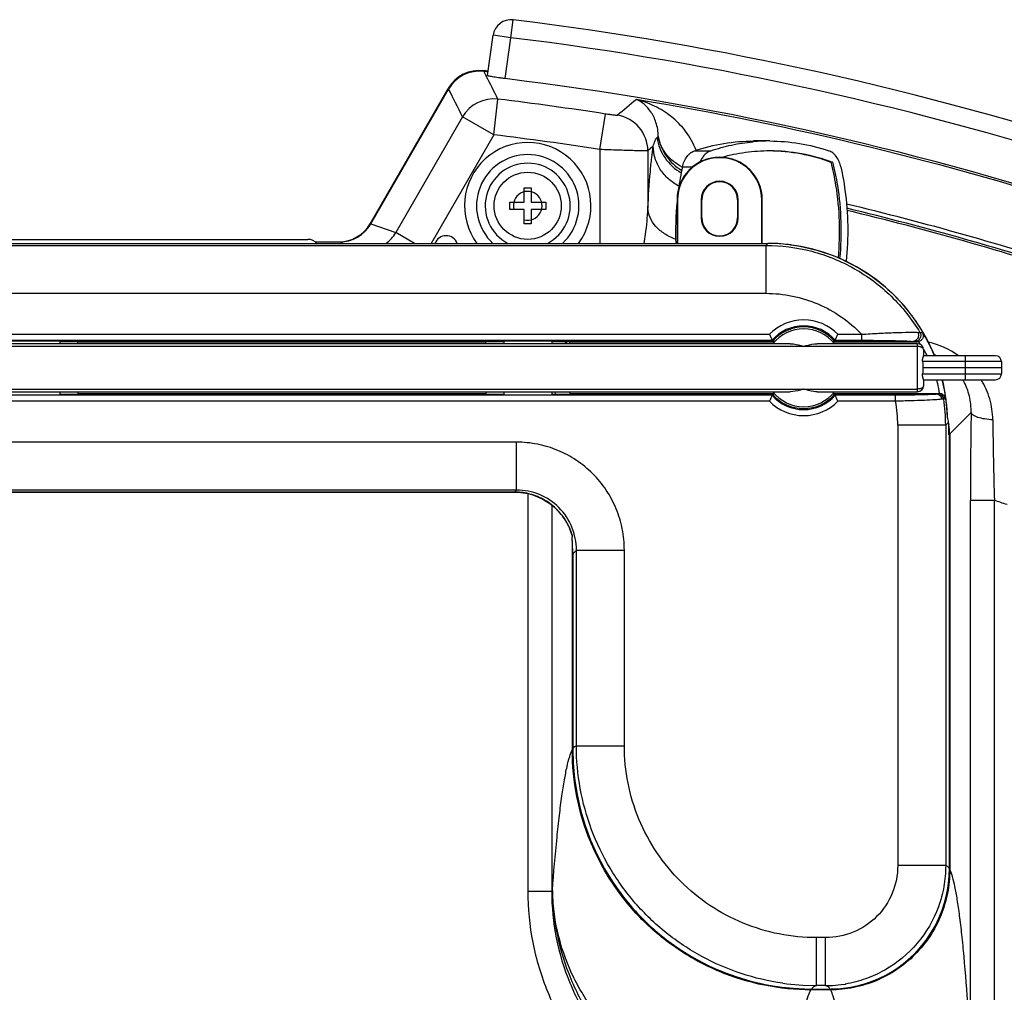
# Model space of a CAD drawing. Header units: millimetres. Extents: x 0 to 1189, y 0 to 841.
# Tile 32 of 34: x 996 to 1078, y 462 to 543. Entities that reach past the tile are written whole.
import ezdxf

# ---------------------------------------------------------------- set-up
doc = ezdxf.new("R2010")
doc.units = ezdxf.units.MM
doc.header["$LTSCALE"] = 65.395
for name, color, linetype in [('A6-SELECTOR-ROUND-SHAPE', 7, 'CONTINUOUS'), ('BOTTOM_BODY-RH-SHAPE', 7, 'CONTINUOUS'), ('HANDLE-RH-SHAPE', 7, 'CONTINUOUS'), ('ISO7045-M3X14-4_8-SHAPE', 7, 'CONTINUOUS'), ('JACKET_TOP-L-SHAPE', 7, 'CONTINUOUS'), ('PEN_TOUCH_B-SHAPE', 7, 'CONTINUOUS'), ('TOP_BODY-RH-SHAPE', 7, 'CONTINUOUS')]:
    doc.layers.add(name, color=color, linetype=linetype)

msp = doc.modelspace()

# ---------------------------------------------------------------- linework, layer by layer
at = {"layer": 'A6-SELECTOR-ROUND-SHAPE', "color": 7, "linetype": 'Continuous'}
for p, q in [((1058.115, 533.374), (1056.772, 533.374)), ((1051.861, 532.559), (1053.205, 532.559)), ((1050.838, 531.206), (1051.676, 531.206)), ((1063.357, 531.618), (1063.216, 531.618))]:
    msp.add_line(p, q, dxfattribs=at)
for centre, radius, start, end in [((1058.122, 518.276), 15.099, 95.11216, 95.40171), ((1058.116, 518.341), 15.033, 90.0032, 95.11405), ((1074.666, 525.991), 24.392, 167.65394, 172.04948), ((1075.678, 525.873), 25.411, 174.36936, 182.33494)]:
    msp.add_arc(centre, radius, start, end, dxfattribs=at)
for points, knots in [([(1051.861, 532.559), (1052.655, 532.827), (1054.277, 533.236), (1055.945, 533.374), (1056.772, 533.374)], [0, 0, 0, 0, 0.503318, 1, 1, 1, 1]), ([(1053.205, 532.559), (1053.774, 532.751), (1054.927, 533.069), (1056.11, 533.252), (1056.7, 533.307)], [0, 0, 0, 0, 0.503013, 1, 1, 1, 1]), ([(1058.115, 533.374), (1058.942, 533.374), (1060.61, 533.236), (1062.232, 532.827), (1063.026, 532.559)], [0, 0, 0, 0, 0.496682, 1, 1, 1, 1]), ([(1050.838, 531.206), (1050.873, 531.367), (1050.97, 531.673), (1051.2, 532.075), (1051.497, 532.385), (1051.739, 532.518), (1051.861, 532.559)], [0, 0, 0, 0, 0.279608, 0.540932, 0.780414, 1, 1, 1, 1]), ([(1053.205, 532.559), (1053.11, 532.528), (1052.923, 532.434), (1052.678, 532.225), (1052.468, 531.952), (1052.36, 531.741), (1052.313, 531.629)], [0, 0, 0, 0, 0.225633, 0.466326, 0.724611, 1, 1, 1, 1]), ([(1054.124, 532.023), (1054.775, 532.205), (1056.098, 532.481), (1057.445, 532.574), (1058.115, 532.574)], [0, 0, 0, 0, 0.502328, 1, 1, 1, 1]), ([(1058.115, 532.574), (1059, 532.574), (1060.787, 532.411), (1062.514, 531.93), (1063.357, 531.618)], [0, 0, 0, 0, 0.496015, 1, 1, 1, 1]), ([(1058.115, 532.574), (1058.976, 532.565), (1060.714, 532.394), (1062.395, 531.922), (1063.216, 531.618)], [0, 0, 0, 0, 0.496022, 1, 1, 1, 1]), ([(1064.05, 531.206), (1064.014, 531.367), (1063.917, 531.673), (1063.687, 532.075), (1063.39, 532.385), (1063.149, 532.518), (1063.026, 532.559)], [0, 0, 0, 0, 0.279608, 0.540932, 0.780414, 1, 1, 1, 1]), ([(1063.216, 531.618), (1063.376, 530.977), (1063.91, 528.358), (1063.996, 525.649), (1063.811, 523.647)], [0, 0, 0, 0, 0.247283, 1, 1, 1, 1]), ([(1063.357, 531.618), (1063.519, 530.972), (1064.056, 528.333), (1064.138, 525.604), (1063.947, 523.587)], [0, 0, 0, 0, 0.247298, 1, 1, 1, 1]), ([(1064.05, 531.206), (1064.189, 530.569), (1064.647, 527.977), (1064.692, 525.313), (1064.494, 523.344)], [0, 0, 0, 0, 0.247985, 1, 1, 1, 1])]:
    msp.add_open_spline(points, degree=3, knots=knots, dxfattribs=at)
at = {"layer": 'BOTTOM_BODY-RH-SHAPE', "color": 7, "linetype": 'Continuous'}
for p, q in [((1034.289, 539.178), (1034.493, 538.778)), ((1024.86, 526.457), (1031.351, 537.7)), ((1035.107, 533.888), (1035.466, 536.862)), ((1032.512, 535.386), (1026.941, 525.736)), ((1035.107, 533.888), (1032.512, 535.386)), ((1043.963, 532.663), (1044.425, 535.623)), ((1035.107, 533.888), (1029.882, 524.838)), ((1048.724, 533.656), (1048.83, 533.746)), ((1048.403, 532.935), (1047.958, 532.555)), ((1043.963, 532.663), (1043.963, 524.838)), ((1047.958, 532.555), (1047.958, 527.78)), ((1024.86, 526.457), (1026.941, 525.736)), ((1028.496, 524.838), (1026.941, 525.736)), ((988.264, 525.174), (1019.623, 525.174)), ((1020.243, 524.957), (1022.26, 524.957)), ((1022.26, 524.957), (1022.602, 524.838)), ((1073.124, 508.962), (1074.904, 510.742)), ((1073.124, 508.93), (1073.124, 472.627)), ((1037.946, 503.987), (1037.946, 470.846)), ((1074.844, 460.86), (1074.844, 503.414)), ((1076.842, 503.414), (1074.844, 503.414)), ((1076.842, 460.86), (1076.842, 503.414)), ((1039.943, 503.032), (1039.943, 470.846)), ((1041.663, 482.628), (1041.663, 500.063)), ((1041.663, 482.628), (1041.696, 482.628)), ((1073.124, 472.627), (1073.091, 472.627)), ((1037.946, 470.846), (1039.943, 470.846)), ((1039.943, 470.846), (1040.003, 470.906)), ((1061.564, 462.623), (1061.564, 462.692)), ((1063.173, 462.623), (1061.564, 462.623)), ((1063.173, 462.623), (1063.173, 462.692))]:
    msp.add_line(p, q, dxfattribs=at)
for centre, radius, start, end in [((1033.946, 536.203), 2.995, 83.41358, 150.00969), ((1003.944, 275.974), 264.948, 83.34852, 83.42327), ((169.474, 98.314), 970.704, 26.858167, 26.985011), ((183.962, 111.289), 948.628, 26.55543, 26.711797), ((1035.111, 533.878), 3.005, 83.22451, 149.88603), ((1003.944, 275.974), 262.785, 81.13849, 83.11054), ((1574.393, -91.889), 820.629, 129.991284, 130.133943), ((1003.944, 275.974), 264.384, 72.01451, 80.62761), ((1044.952, 532.547), 3.005, 0.15469, 80.76258), ((1003.944, 275.974), 259.79, 81.13849, 83.11054), ((1052.691, 534.231), 4.008, 188.23776, 240.89584), ((1037.944, 527.974), 5.27, 323.44885, 216.55114), ((1037.944, 527.974), 4.27, 312.68226, 227.31774), ((1037.944, 527.974), 3.543, 297.64901, 242.35099), ((1003.944, 275.974), 259.315, 72.01452, 76.49289), ((1003.944, 275.974), 258.978, 71.94094, 76.46765), ((1003.944, 275.974), 258.809, 71.96209, 76.45337), ((1024.35, 527.234), 2.993, 306.75896, 329.96486), ((1031.144, 524.474), 1, 21.37133, 158.62867), ((1019.623, 524.174), 1, 41.63745, 90), ((1044.931, 510.685), 6.986, 120.9583, 124.0339), ((1069.697, 509.616), 7.189, 54.57639, 76.83787), ((1070.139, 511.18), 4.675, 68.893, 69.37221), ((1070.144, 511.193), 4.661, 66.71552, 68.89384), ((1069.893, 510.978), 4.994, 28.69624, 29.99489), ((1044.937, 510.69), 4.994, 159.04733, 161.48887), ((1517.591, 503.451), 442.747, 179.05644, 180.00482), ((1068.125, 508.962), 4.999, 11.23396, 12.02859), ((1068.126, 508.962), 4.998, 8.82698, 11.23397), ((1423.792, 513.435), 347.095, 180.54494, 181.65443), ((1003.944, 275.974), 238.836, 71.96209, 72.22852)]:
    msp.add_arc(centre, radius, start, end, dxfattribs=at)
msp.add_ellipse((1022.258, 527.957), major_axis=(-2.839, 0.983), ratio=0.998579, start_param=1.904408, end_param=2.95143, dxfattribs=at)
for points, knots in [([(1048.83, 533.746), (1048.825, 534.143), (1048.707, 534.871), (1048.266, 535.79), (1047.691, 536.444), (1047.231, 536.732), (1046.999, 536.829)], [0, 0, 0, 0, 0.315749, 0.576146, 0.800268, 1, 1, 1, 1]), ([(1051.975, 532.603), (1051.767, 533.167), (1051.185, 534.208), (1049.964, 535.445), (1048.551, 536.333), (1047.52, 536.703), (1046.999, 536.829)], [0, 0, 0, 0, 0.266603, 0.519088, 0.76253, 1, 1, 1, 1]), ([(1045.435, 535.514), (1045.432, 535.512), (1045.422, 535.51), (1045.392, 535.507), (1045.331, 535.509), (1045.234, 535.516), (1045.109, 535.529), (1044.959, 535.547), (1044.729, 535.577), (1044.548, 535.604), (1044.425, 535.623)], [0, 0, 0, 0, 0.010122, 0.028755, 0.092058, 0.188278, 0.313676, 0.463373, 0.631744, 1, 1, 1, 1]), ([(1048.403, 532.935), (1048.451, 533.092), (1048.512, 533.306), (1048.627, 533.547), (1048.69, 533.628), (1048.724, 533.656)], [0, 0, 0, 0, 0.618584, 0.835096, 1, 1, 1, 1]), ([(1050.832, 531.195), (1050.569, 531.329), (1050.079, 531.643), (1049.474, 532.252), (1049.04, 532.96), (1048.877, 533.483), (1048.83, 533.746)], [0, 0, 0, 0, 0.263461, 0.516653, 0.760922, 1, 1, 1, 1]), ([(1048.83, 533.746), (1048.923, 533.176), (1049.377, 532.05), (1050.27, 531.227), (1050.781, 530.928)], [0, 0, 0, 0, 0.493715, 1, 1, 1, 1]), ([(1047.958, 527.78), (1048.014, 528.79), (1048.104, 530.196), (1048.268, 531.914), (1048.355, 532.621), (1048.403, 532.935)], [0, 0, 0, 0, 0.586682, 0.816354, 1, 1, 1, 1]), ([(1050.546, 529.615), (1050.232, 529.776), (1049.647, 530.175), (1048.961, 530.974), (1048.519, 531.915), (1048.409, 532.597), (1048.403, 532.935)], [0, 0, 0, 0, 0.255311, 0.507055, 0.754996, 1, 1, 1, 1]), ([(1047.958, 532.555), (1047.946, 532.553), (1047.908, 532.552), (1047.835, 532.549), (1047.727, 532.549), (1047.516, 532.551), (1047.175, 532.557), (1046.683, 532.57), (1046.094, 532.587), (1045.427, 532.609), (1044.709, 532.634), (1044.215, 532.653), (1043.963, 532.663)], [0, 0, 0, 0, 0.009505, 0.027891, 0.055021, 0.090655, 0.18609, 0.310767, 0.460196, 0.629003, 0.811109, 1, 1, 1, 1]), ([(1047.645, 524.839), (1047.687, 525.087), (1047.839, 526.061), (1047.938, 527.045), (1047.958, 527.78)], [0, 0, 0, 0, 0.254863, 1, 1, 1, 1]), ([(1050.277, 525.184), (1049.954, 525.301), (1049.353, 525.592), (1048.611, 526.206), (1048.111, 526.948), (1047.971, 527.509), (1047.958, 527.78)], [0, 0, 0, 0, 0.280568, 0.540431, 0.778311, 1, 1, 1, 1]), ([(1074.904, 510.742), (1074.916, 511.2), (1074.821, 512.117), (1074.491, 512.979), (1074.274, 513.376)], [0, 0, 0, 0, 0.502699, 1, 1, 1, 1]), ([(1076.713, 510.134), (1076.707, 510.72), (1076.53, 511.895), (1076.044, 512.977), (1075.738, 513.474)], [0, 0, 0, 0, 0.50113, 1, 1, 1, 1]), ([(1076.713, 510.134), (1076.484, 510.144), (1076.06, 510.185), (1075.565, 510.293), (1075.244, 510.419), (1075.043, 510.53), (1074.919, 510.654), (1074.904, 510.742)], [0, 0, 0, 0, 0.346886, 0.644711, 0.765607, 0.864641, 1, 1, 1, 1]), ([(1040.003, 470.906), (1040.114, 472.38), (1040.289, 474.472), (1040.572, 477.096), (1040.776, 478.701), (1040.984, 480.053), (1041.194, 481.149), (1041.405, 481.984), (1041.57, 482.448), (1041.663, 482.628)], [0, 0, 0, 0, 0.373565, 0.530557, 0.666988, 0.782359, 0.876349, 0.948816, 1, 1, 1, 1]), ([(1061.564, 462.623), (1060.261, 462.623), (1057.646, 462.881), (1053.881, 464.029), (1050.413, 465.895), (1047.378, 468.405), (1044.893, 471.459), (1043.05, 474.939), (1041.918, 478.709), (1041.663, 481.324), (1041.663, 482.628)], [0, 0, 0, 0, 0.12497, 0.249956, 0.374961, 0.499976, 0.624994, 0.750005, 0.875, 1, 1, 1, 1]), ([(1073.124, 472.627), (1073.124, 471.975), (1072.997, 470.667), (1072.431, 468.782), (1071.51, 467.042), (1070.267, 465.515), (1068.75, 464.26), (1067.016, 463.327), (1065.133, 462.753), (1063.825, 462.623), (1063.173, 462.623)], [0, 0, 0, 0, 0.124997, 0.250001, 0.375011, 0.50002, 0.625026, 0.75002, 0.874998, 1, 1, 1, 1]), ([(1073.124, 472.627), (1073.21, 472.447), (1073.361, 471.987), (1073.554, 471.161), (1073.745, 470.077), (1073.935, 468.741), (1074.12, 467.158), (1074.374, 464.577), (1074.531, 462.522), (1074.629, 461.075)], [0, 0, 0, 0, 0.051165, 0.123825, 0.218106, 0.333778, 0.470422, 0.627461, 1, 1, 1, 1]), ([(1037.946, 470.846), (1037.946, 469.41), (1038.228, 466.531), (1039.485, 462.383), (1041.527, 458.559), (1044.277, 455.207), (1047.628, 452.458), (1051.452, 450.415), (1055.6, 449.159), (1058.48, 448.876), (1059.916, 448.876)], [0, 0, 0, 0, 0.125001, 0.25, 0.374998, 0.499997, 0.624995, 0.749994, 0.874994, 1, 1, 1, 1]), ([(1039.943, 470.846), (1039.943, 469.541), (1040.199, 466.923), (1041.34, 463.151), (1043.196, 459.674), (1045.696, 456.627), (1048.743, 454.127), (1052.221, 452.271), (1055.992, 451.129), (1058.61, 450.873), (1059.916, 450.874)], [0, 0, 0, 0, 0.125, 0.249999, 0.374998, 0.499997, 0.624996, 0.749995, 0.874995, 1, 1, 1, 1]), ([(1059.789, 452.621), (1058.498, 452.658), (1055.925, 452.959), (1052.223, 454.064), (1048.811, 455.787), (1045.818, 458.067), (1043.352, 460.824), (1041.501, 463.958), (1040.331, 467.358), (1040.03, 469.727), (1040.002, 470.907)], [0, 0, 0, 0, 0.13057, 0.260482, 0.388814, 0.514977, 0.638799, 0.760512, 0.880663, 1, 1, 1, 1]), ([(1040.002, 470.906), (1040.018, 469.648), (1040.295, 467.125), (1041.426, 463.487), (1043.235, 460.113), (1045.662, 457.127), (1048.624, 454.639), (1052.017, 452.746), (1055.715, 451.525), (1058.297, 451.193), (1059.588, 451.151)], [0, 0, 0, 0, 0.123098, 0.246607, 0.370712, 0.495513, 0.62101, 0.747087, 0.873518, 1, 1, 1, 1]), ([(1059.789, 452.621), (1059.905, 453.861), (1060.09, 455.626), (1060.388, 457.843), (1060.607, 459.211), (1060.83, 460.372), (1061.058, 461.321), (1061.288, 462.054), (1061.467, 462.463), (1061.564, 462.623)], [0, 0, 0, 0, 0.366481, 0.521915, 0.657899, 0.773911, 0.869596, 0.944841, 1, 1, 1, 1]), ([(1063.173, 462.623), (1063.257, 462.461), (1063.41, 462.051), (1063.605, 461.318), (1063.799, 460.369), (1063.989, 459.208), (1064.175, 457.84), (1064.43, 455.622), (1064.587, 453.857), (1064.686, 452.616)], [0, 0, 0, 0, 0.054037, 0.128678, 0.224111, 0.34014, 0.476358, 0.632209, 1, 1, 1, 1])]:
    msp.add_open_spline(points, degree=3, knots=knots, dxfattribs=at)
at = {"layer": 'HANDLE-RH-SHAPE', "color": 7, "linetype": 'Continuous'}
for p, q in [((1050.392, 528.474), (1050.392, 524.838)), ((1050.392, 528.474), (1050.436, 528.474)), ((1050.436, 528.474), (1050.436, 524.815)), ((1052.4, 528.474), (1052.4, 526.974)), ((1052.444, 528.474), (1052.4, 528.474)), ((1052.444, 526.974), (1052.444, 528.474)), ((1055.444, 528.474), (1055.444, 526.974)), ((1055.444, 528.474), (1055.487, 528.474)), ((1055.487, 526.974), (1055.487, 528.474)), ((1057.452, 524.815), (1057.452, 528.474)), ((1057.495, 528.474), (1057.452, 528.474)), ((1057.495, 524.838), (1057.495, 528.474)), ((1052.444, 526.974), (1052.4, 526.974)), ((1055.444, 526.974), (1055.487, 526.974)), ((942.307, 524.838), (1050.427, 524.838)), ((942.307, 524.836), (1050.429, 524.836)), ((942.443, 524.673), (1057.805, 524.673)), ((1050.429, 524.836), (1050.436, 524.815)), ((1057.452, 524.815), (1050.436, 524.815)), ((1057.459, 524.836), (1057.452, 524.815)), ((1057.459, 524.836), (1057.967, 524.836)), ((1057.46, 524.838), (1057.967, 524.838)), ((1057.967, 524.836), (1057.805, 524.673)), ((1057.805, 524.673), (1057.805, 520.678)), ((1057.967, 524.838), (1057.967, 524.836)), ((1059.889, 524.711), (1059.919, 524.707)), ((942.443, 520.678), (1057.805, 520.678)), ((1069.698, 519.18), (1069.694, 519.177)), ((968.107, 517.262), (1058.089, 517.262)), ((1063.798, 517.262), (1065.77, 517.262)), ((1065.77, 517.262), (1065.77, 516.762)), ((968.107, 516.762), (1058.308, 516.762)), ((994.944, 516.723), (998.944, 516.723)), ((998.944, 516.723), (998.944, 516.474)), ((998.944, 516.674), (1035.944, 516.674)), ((1000.444, 516.474), (1000.444, 516.674)), ((1000.444, 516.626), (1034.444, 516.626)), ((1034.444, 516.474), (1034.444, 516.674)), ((1035.944, 516.723), (1035.944, 516.474)), ((1035.944, 516.723), (1039.944, 516.723)), ((1039.944, 516.723), (1039.944, 516.474)), ((1039.944, 516.674), (1058.349, 516.674)), ((1041.444, 516.474), (1041.444, 516.674)), ((1041.444, 516.626), (1058.515, 516.626)), ((1058.349, 516.674), (1058.352, 516.672)), ((1063.372, 516.626), (1070.398, 516.626)), ((1063.535, 516.672), (1063.539, 516.674)), ((1063.539, 516.674), (1070.043, 516.674)), ((1063.579, 516.762), (1065.77, 516.762)), ((1070.961, 515.985), (1070.966, 515.977)), ((1070.961, 515.985), (1070.966, 515.977)), ((1071.818, 515.559), (1071.818, 515.554)), ((1058.308, 512.186), (968.107, 512.186)), ((994.944, 512.225), (998.944, 512.225)), ((998.944, 512.474), (998.944, 512.225)), ((998.944, 512.274), (1035.944, 512.274)), ((1000.444, 512.474), (1000.444, 512.274)), ((1000.444, 512.322), (1034.444, 512.322)), ((1034.444, 512.474), (1034.444, 512.274)), ((1035.944, 512.474), (1035.944, 512.225)), ((1035.944, 512.225), (1039.944, 512.225)), ((1039.944, 512.474), (1039.944, 512.225)), ((1039.944, 512.274), (1058.349, 512.274)), ((1041.444, 512.474), (1041.444, 512.274)), ((1041.444, 512.322), (1058.515, 512.322)), ((1058.352, 512.276), (1058.349, 512.274)), ((1063.372, 512.322), (1072.245, 512.322)), ((1063.539, 512.274), (1063.535, 512.276)), ((1063.539, 512.274), (1071.995, 512.274)), ((1068.608, 512.186), (1063.579, 512.186)), ((1068.608, 511.687), (1068.608, 512.186)), ((1072.245, 512.322), (1072.131, 512.288)), ((1058.089, 511.687), (968.107, 511.687)), ((1068.608, 511.687), (1063.798, 511.687)), ((1072.752, 511.896), (1072.625, 511.86)), ((1072.941, 510.344), (1072.892, 511.164)), ((1068.789, 509.694), (1068.789, 472.974)), ((1072.784, 509.694), (1068.789, 509.694)), ((1073.025, 509.935), (1072.784, 509.694)), ((1072.784, 509.694), (1072.784, 472.974)), ((1072.942, 510.329), (1072.939, 510.344)), ((1072.942, 510.328), (1072.939, 510.344)), ((1073.057, 508.894), (1073.057, 509.727)), ((1073.057, 508.938), (1073.118, 508.938)), ((1073.057, 508.894), (1073.093, 508.93)), ((1073.093, 472.69), (1073.093, 508.93)), ((1073.093, 472.69), (1073.093, 508.93)), ((1037.01, 508.27), (943.905, 508.27)), ((1037.01, 504.276), (1037.01, 508.27)), ((1037.01, 504.276), (959.005, 504.276)), ((966.058, 504.113), (1036.847, 504.113)), ((1036.847, 504.11), (966.058, 504.11)), ((1037.01, 504.276), (1036.847, 504.113)), ((1036.847, 504.11), (1036.847, 504.113)), ((1041.651, 500.491), (1041.651, 500.474)), ((1041.651, 500.474), (1041.654, 500.387)), ((1041.675, 499.406), (1041.675, 499.414)), ((1042.003, 499.282), (1041.694, 498.974)), ((1042.003, 482.973), (1042.003, 499.282)), ((1042.003, 499.282), (1045.998, 499.282)), ((1045.998, 482.973), (1045.998, 499.282)), ((1041.694, 498.974), (1041.694, 482.686)), ((1041.694, 498.974), (1041.694, 482.686)), ((1041.694, 498.974), (1041.694, 498.974)), ((1041.694, 482.686), (1041.694, 482.686)), ((1042.003, 482.973), (1045.998, 482.973)), ((1072.784, 472.974), (1068.789, 472.974)), ((1073.093, 472.69), (1073.093, 472.69)), ((1062.028, 462.972), (1062.028, 466.972)), ((1062.778, 466.972), (1062.028, 466.972)), ((1062.778, 462.972), (1062.778, 466.972)), ((1059.22, 463.169), (1059.213, 463.17)), ((1062.778, 462.972), (1062.028, 462.972)), ((1064.423, 463.108), (1064.418, 463.107)), ((1061.609, 462.692), (1061.609, 462.691)), ((1061.609, 462.692), (1063.135, 462.692)), ((1061.609, 462.691), (1063.135, 462.691)), ((1063.135, 462.692), (1063.135, 462.691))]:
    msp.add_line(p, q, dxfattribs=at)
for points in [[(1069.698, 519.18), (1069.163, 519.817), (1068.484, 520.531), (1067.759, 521.2), (1066.993, 521.818), (1066.187, 522.385), (1065.346, 522.898), (1064.472, 523.355), (1063.571, 523.753), (1062.646, 524.09), (1061.701, 524.367), (1060.74, 524.58), (1059.766, 524.73), (1058.785, 524.816), (1057.967, 524.838)], [(1059.889, 524.711), (1059.892, 524.711), (1059.919, 524.707)], [(1071.228, 516.834), (1070.738, 517.695), (1070.192, 518.522), (1069.698, 519.18)], [(1071.849, 515.474), (1071.659, 515.943), (1071.228, 516.834)], [(1072.892, 511.164), (1072.773, 512.149), (1072.59, 513.123), (1072.499, 513.474)], [(1036.847, 504.11), (1037.135, 504.102), (1037.555, 504.06), (1037.97, 503.983), (1038.376, 503.871), (1038.772, 503.725), (1039.154, 503.546), (1039.52, 503.336), (1039.866, 503.095), (1040.192, 502.826), (1040.493, 502.53), (1040.768, 502.21), (1041.015, 501.868), (1041.232, 501.506), (1041.417, 501.127), (1041.57, 500.734), (1041.646, 500.49)], [(1041.675, 499.406), (1041.682, 499.324), (1041.689, 499.2), (1041.693, 499.076), (1041.694, 498.974)], [(1041.694, 482.686), (1041.728, 481.521), (1041.848, 480.2), (1042.055, 478.891), (1042.347, 477.601), (1042.723, 476.333), (1043.182, 475.094), (1043.721, 473.888), (1044.337, 472.721), (1045.029, 471.598), (1045.793, 470.524), (1046.626, 469.502), (1047.525, 468.539), (1048.484, 467.637), (1049.501, 466.801), (1050.571, 466.034), (1051.69, 465.34), (1052.851, 464.721), (1054.051, 464.181), (1055.284, 463.722), (1056.545, 463.345), (1057.829, 463.052), (1059.129, 462.845), (1060.44, 462.725), (1061.609, 462.691)], [(1063.135, 462.691), (1063.698, 462.706), (1064.419, 462.774), (1065.134, 462.893), (1065.838, 463.064), (1066.528, 463.287), (1067.2, 463.559), (1067.851, 463.879), (1068.476, 464.246), (1069.074, 464.658), (1069.639, 465.113), (1070.171, 465.608), (1070.665, 466.14), (1071.119, 466.707), (1071.531, 467.306), (1071.898, 467.934), (1072.219, 468.587), (1072.491, 469.262), (1072.715, 469.955), (1072.887, 470.663), (1073.008, 471.382), (1073.076, 472.109), (1073.093, 472.69)], [(1059.213, 463.17), (1059.554, 463.125), (1060.874, 463.005), (1062.028, 462.972)], [(1062.778, 462.972), (1063.342, 462.988), (1064.069, 463.055), (1064.423, 463.108)]]:
    msp.add_lwpolyline(points, dxfattribs=at)
for centre, radius, start, end in [((1053.944, 528.474), 3.552, 0, 180), ((1053.944, 528.474), 3.508, 0, 180), ((1053.944, 528.474), 1.544, 0, 180), ((1053.944, 528.474), 1.5, 0, 180), ((1053.944, 526.974), 1.544, 180, 0), ((1053.944, 526.974), 1.5, 180, 0), ((1057.961, 509.82), 15.016, 86.3656, 89.97715), ((1057.96, 509.805), 15.031, 85.86341, 86.36624), ((1057.962, 509.821), 15.014, 82.62694, 85.86402), ((1058.019, 509.896), 14.914, 34.49811, 38.45461), ((1060.944, 514.474), 3.99, 44.32316, 135.67684), ((1060.944, 514.474), 3.49, 40.96251, 139.03749), ((1057.944, 509.843), 15.006, 32.35815, 34.50256), ((1074.789, 524.278), 18.114, 202.78769, 204.51328), ((1060.944, 514.474), 3.398, 40.30405, 139.69595), ((1047.098, 524.278), 18.114, 335.48672, 337.21231), ((1057.966, 509.857), 14.98, 30.62954, 32.35805), ((1053.465, 434.513), 84.665, 78.15086, 78.29901), ((1057.976, 509.863), 14.968, 28.71249, 30.62898), ((1073.321, 523.61), 16.501, 204.51768, 204.85363), ((1048.566, 523.61), 16.501, 335.14637, 335.48232), ((1053.117, 424.183), 94.044, 79.41176, 79.52932), ((1063.064, 511.263), 9.201, 35.23278, 35.78857), ((1062.944, 511.179), 9.347, 33.99443, 35.23145), ((1057.968, 509.859), 14.978, 26.76265, 28.71248), ((1057.965, 509.857), 14.981, 25.12816, 26.76245), ((1062.733, 511.042), 9.599, 31.00019, 31.25325), ((1062.713, 511.029), 9.623, 28.37655, 30.94198), ((1062.657, 510.999), 9.686, 27.52252, 28.37866), ((1057.961, 509.855), 14.985, 22.92012, 25.12826), ((1057.974, 509.861), 14.971, 22.37193, 22.9199), ((1060.592, 510.757), 12.211, 23.15964, 23.66287), ((1063.997, 512.172), 8.523, 22.79997, 23.41759), ((1057.952, 509.853), 14.994, 13.63595, 13.97751), ((1057.944, 509.851), 15.003, 11.56577, 13.63582), ((1074.789, 504.671), 18.114, 155.48672, 157.21231), ((1073.321, 505.339), 16.501, 155.14637, 155.48232), ((1060.944, 514.474), 3.49, 220.96251, 319.03749), ((1060.944, 514.474), 3.398, 220.30405, 319.69595), ((1048.566, 505.339), 16.501, 24.51768, 24.85363), ((1047.098, 504.671), 18.114, 22.78769, 24.51328), ((1072.13, 511.788), 0.5, 8.30181, 89.89559), ((1057.95, 509.853), 14.996, 9.77939, 11.56572), ((1057.946, 509.852), 15.001, 8.10271, 9.77919), ((1060.944, 514.474), 3.99, 224.32316, 315.67684), ((1057.76, 509.692), 11.03, 0.00955, 10.42083), ((1057.759, 509.681), 15.025, 0.04685, 8.3383), ((1057.943, 509.851), 15.003, 5.76585, 8.10259), ((1057.933, 509.85), 15.014, 4.2873, 5.76562), ((1057.93, 509.85), 15.017, 3.16911, 4.28736), ((1057.94, 509.851), 15.006, 1.88176, 3.16917), ((1067.677, 509.017), 5.426, 9.74142, 13.99144), ((1067.281, 508.948), 5.829, 7.68107, 9.74306), ((1068.097, 508.946), 5.021, 359.90745, 8.9497), ((1036.853, 499.11), 5.003, 87.62959, 90.06042), ((1036.852, 499.098), 5.015, 86.56903, 87.63027), ((1036.852, 499.096), 5.017, 82.17822, 86.56916), ((1036.854, 499.109), 5.004, 81.8235, 82.17657), ((1036.855, 499.119), 4.994, 77.17274, 81.82258), ((989.181, 498.756), 52.498, 0.7178, 1.78081), ((1036.687, 498.974), 5.008, 359.99102, 5.03117), ((1061.833, 482.688), 20.138, 180.00595, 183.52341), ((1063.016, 472.692), 10.077, 356.05342, 359.98839), ((1061.611, 482.641), 19.948, 269.58553, 269.99308), ((1063.133, 472.664), 9.971, 270.01222, 272.41664)]:
    msp.add_arc(centre, radius, start, end, dxfattribs=at)
for points, knots in [([(1057.805, 524.673), (1059.085, 524.672), (1061.658, 524.339), (1065.255, 522.876), (1068.363, 520.549), (1069.975, 518.515), (1070.635, 517.418)], [0, 0, 0, 0, 0.24999, 0.49999, 0.749995, 1, 1, 1, 1]), ([(1059.919, 524.707), (1060.87, 524.582), (1062.751, 524.149), (1065.393, 522.972), (1067.762, 521.312), (1069.102, 519.922), (1069.698, 519.171)], [0, 0, 0, 0, 0.249997, 0.499997, 0.749993, 1, 1, 1, 1]), ([(1057.805, 520.678), (1058.546, 520.678), (1060.032, 520.528), (1062.168, 519.858), (1064.126, 518.773), (1065.259, 517.799), (1065.77, 517.262)], [0, 0, 0, 0, 0.250002, 0.500002, 0.750001, 1, 1, 1, 1]), ([(1065.77, 517.262), (1066.253, 517.294), (1067.189, 517.349), (1068.503, 517.406), (1069.478, 517.431), (1070.103, 517.433), (1070.35, 517.429), (1070.454, 517.424)], [0, 0, 0, 0, 0.309851, 0.599919, 0.841804, 0.933637, 1, 1, 1, 1]), ([(1070.454, 517.424), (1070.495, 517.349), (1070.537, 517.174), (1070.472, 516.917), (1070.294, 516.724), (1070.125, 516.675), (1070.044, 516.674)], [0, 0, 0, 0, 0.254013, 0.508776, 0.757754, 1, 1, 1, 1]), ([(1070.635, 517.418), (1070.68, 517.344), (1070.73, 517.168), (1070.661, 516.904), (1070.471, 516.709), (1070.294, 516.662), (1070.208, 516.661)], [0, 0, 0, 0, 0.250187, 0.500532, 0.750521, 1, 1, 1, 1]), ([(1070.454, 517.424), (1070.493, 517.424), (1070.553, 517.423), (1070.614, 517.421), (1070.635, 517.418)], [0, 0, 0, 0, 0.639674, 1, 1, 1, 1]), ([(1070.85, 517.374), (1070.883, 517.311), (1070.922, 517.166), (1070.882, 516.94), (1070.746, 516.745), (1070.603, 516.665), (1070.528, 516.644)], [0, 0, 0, 0, 0.234581, 0.480182, 0.73868, 1, 1, 1, 1]), ([(1070.85, 517.374), (1070.932, 517.247), (1071.277, 516.696), (1071.575, 516.115), (1071.776, 515.658)], [0, 0, 0, 0, 0.232237, 1, 1, 1, 1]), ([(1058.54, 516.657), (1058.514, 516.658), (1058.47, 516.66), (1058.413, 516.663), (1058.376, 516.668), (1058.357, 516.669), (1058.352, 516.672)], [0, 0, 0, 0, 0.405141, 0.708014, 0.90648, 1, 1, 1, 1]), ([(1063.535, 516.672), (1063.53, 516.669), (1063.511, 516.668), (1063.474, 516.663), (1063.417, 516.66), (1063.373, 516.658), (1063.347, 516.657)], [0, 0, 0, 0, 0.09352, 0.291986, 0.594859, 1, 1, 1, 1]), ([(1065.77, 516.762), (1066.207, 516.762), (1067.056, 516.759), (1068.253, 516.745), (1069.145, 516.724), (1069.722, 516.698), (1069.95, 516.683), (1070.046, 516.674)], [0, 0, 0, 0, 0.306594, 0.595566, 0.839239, 0.932507, 1, 1, 1, 1]), ([(1070.043, 516.674), (1070.078, 516.673), (1070.133, 516.669), (1070.188, 516.665), (1070.208, 516.661)], [0, 0, 0, 0, 0.638693, 1, 1, 1, 1]), ([(1071.818, 515.554), (1071.817, 515.541), (1071.796, 515.511), (1071.771, 515.488), (1071.755, 515.475)], [0, 0, 0, 0, 0.380952, 1, 1, 1, 1]), ([(1072.019, 513.474), (1072.046, 513.373), (1072.138, 512.993), (1072.205, 512.607), (1072.24, 512.322)], [0, 0, 0, 0, 0.266937, 1, 1, 1, 1]), ([(1072.498, 513.474), (1072.531, 513.334), (1072.641, 512.812), (1072.718, 512.283), (1072.752, 511.896)], [0, 0, 0, 0, 0.270148, 1, 1, 1, 1]), ([(1058.352, 512.276), (1058.357, 512.279), (1058.376, 512.281), (1058.413, 512.285), (1058.47, 512.289), (1058.514, 512.291), (1058.54, 512.292)], [0, 0, 0, 0, 0.09352, 0.291986, 0.594859, 1, 1, 1, 1]), ([(1063.347, 512.292), (1063.373, 512.291), (1063.417, 512.289), (1063.474, 512.285), (1063.511, 512.281), (1063.53, 512.279), (1063.535, 512.276)], [0, 0, 0, 0, 0.405141, 0.708014, 0.90648, 1, 1, 1, 1]), ([(1071.997, 512.274), (1071.836, 512.255), (1071.411, 512.232), (1070.653, 512.206), (1069.685, 512.19), (1068.979, 512.186), (1068.608, 512.186)], [0, 0, 0, 0, 0.143759, 0.375766, 0.671396, 1, 1, 1, 1]), ([(1072.131, 512.288), (1072.116, 512.283), (1072.07, 512.28), (1072.025, 512.276), (1071.995, 512.274)], [0, 0, 0, 0, 0.336686, 1, 1, 1, 1]), ([(1072.471, 511.844), (1072.454, 511.958), (1072.342, 512.18), (1072.109, 512.273), (1071.997, 512.274)], [0, 0, 0, 0, 0.506831, 1, 1, 1, 1]), ([(1072.752, 511.896), (1072.733, 512.009), (1072.608, 512.233), (1072.366, 512.322), (1072.245, 512.322)], [0, 0, 0, 0, 0.485965, 1, 1, 1, 1]), ([(1072.471, 511.844), (1072.286, 511.821), (1071.802, 511.791), (1070.938, 511.751), (1069.835, 511.716), (1069.031, 511.696), (1068.608, 511.687)], [0, 0, 0, 0, 0.143984, 0.375923, 0.67142, 1, 1, 1, 1]), ([(1072.625, 511.86), (1072.608, 511.855), (1072.556, 511.851), (1072.505, 511.846), (1072.471, 511.844)], [0, 0, 0, 0, 0.337013, 1, 1, 1, 1]), ([(1045.998, 499.282), (1045.998, 499.87), (1045.882, 501.048), (1045.368, 502.745), (1044.533, 504.309), (1043.408, 505.68), (1042.037, 506.805), (1040.472, 507.641), (1038.776, 508.155), (1037.598, 508.27), (1037.01, 508.27)], [0, 0, 0, 0, 0.125001, 0.250001, 0.375001, 0.5, 0.624999, 0.749999, 0.874999, 1, 1, 1, 1]), ([(1042.003, 499.282), (1042.005, 499.932), (1041.749, 501.247), (1040.638, 502.911), (1038.975, 504.021), (1037.66, 504.277), (1037.01, 504.276)], [0, 0, 0, 0, 0.249953, 0.5, 0.750047, 1, 1, 1, 1]), ([(1041.651, 500.491), (1041.53, 500.918), (1041.172, 501.742), (1040.328, 502.789), (1039.238, 503.576), (1038.396, 503.89), (1037.964, 503.988)], [0, 0, 0, 0, 0.249996, 0.499994, 0.749995, 1, 1, 1, 1]), ([(1041.694, 482.686), (1041.718, 482.727), (1041.764, 482.801), (1041.856, 482.911), (1041.946, 482.968), (1042.003, 482.973)], [0, 0, 0, 0, 0.329268, 0.599255, 1, 1, 1, 1]), ([(1059.213, 463.17), (1058.034, 463.337), (1055.701, 463.884), (1052.407, 465.31), (1049.417, 467.299), (1046.829, 469.788), (1044.724, 472.697), (1043.17, 475.935), (1042.217, 479.396), (1042.003, 481.783), (1042.003, 482.973)], [0, 0, 0, 0, 0.124994, 0.249989, 0.374987, 0.499986, 0.624988, 0.749992, 0.874996, 1, 1, 1, 1]), ([(1062.028, 466.972), (1060.981, 466.972), (1058.882, 467.178), (1055.859, 468.093), (1053.07, 469.579), (1050.625, 471.58), (1048.617, 474.02), (1047.124, 476.806), (1046.205, 479.828), (1045.998, 481.927), (1045.998, 482.973)], [0, 0, 0, 0, 0.125001, 0.250002, 0.375003, 0.500003, 0.625002, 0.750002, 0.875001, 1, 1, 1, 1]), ([(1041.733, 481.451), (1041.809, 480.206), (1042.195, 477.724), (1043.454, 474.179), (1045.35, 470.928), (1047.82, 468.088), (1050.777, 465.76), (1054.118, 464.029), (1057.723, 462.955), (1060.22, 462.702), (1061.467, 462.693)], [0, 0, 0, 0, 0.125024, 0.250037, 0.375049, 0.500061, 0.625072, 0.750071, 0.875045, 1, 1, 1, 1]), ([(1068.789, 472.974), (1068.789, 472.193), (1068.476, 470.613), (1067.137, 468.618), (1065.139, 467.284), (1063.559, 466.972), (1062.778, 466.972)], [0, 0, 0, 0, 0.249993, 0.49999, 0.749994, 1, 1, 1, 1]), ([(1072.784, 472.974), (1072.784, 472.389), (1072.681, 471.215), (1072.07, 468.95), (1070.572, 466.372), (1068.274, 464.472), (1066.141, 463.499), (1065, 463.204), (1064.423, 463.108)], [0, 0, 0, 0, 0.125258, 0.250513, 0.500043, 0.749548, 0.874776, 1, 1, 1, 1]), ([(1072.784, 472.974), (1072.81, 472.976), (1072.869, 472.964), (1072.948, 472.905), (1073.025, 472.812), (1073.07, 472.734), (1073.093, 472.69)], [0, 0, 0, 0, 0.178948, 0.391028, 0.660679, 1, 1, 1, 1]), ([(1063.554, 462.701), (1064.159, 462.727), (1065.368, 462.889), (1067.105, 463.458), (1068.709, 464.335), (1070.127, 465.489), (1071.312, 466.882), (1072.223, 468.467), (1072.834, 470.189), (1073.027, 471.394), (1073.069, 471.999)], [0, 0, 0, 0, 0.124961, 0.249942, 0.374945, 0.49996, 0.624976, 0.74998, 0.874971, 1, 1, 1, 1]), ([(1061.609, 462.692), (1061.626, 462.718), (1061.689, 462.803), (1061.764, 462.882), (1061.828, 462.922)], [0, 0, 0, 0, 0.290262, 1, 1, 1, 1]), ([(1061.828, 462.922), (1061.84, 462.93), (1061.886, 462.956), (1061.938, 462.971), (1061.977, 462.974)], [0, 0, 0, 0, 0.26893, 1, 1, 1, 1]), ([(1062.868, 462.965), (1062.875, 462.962), (1062.907, 462.95), (1062.936, 462.932), (1062.957, 462.916)], [0, 0, 0, 0, 0.233273, 1, 1, 1, 1]), ([(1062.957, 462.916), (1062.973, 462.903), (1063.043, 462.839), (1063.097, 462.758), (1063.135, 462.692)], [0, 0, 0, 0, 0.209462, 1, 1, 1, 1])]:
    msp.add_open_spline(points, degree=3, knots=knots, dxfattribs=at)
for points in [[(1070.528, 516.644), (1070.485, 516.632), (1070.441, 516.626), (1070.398, 516.626)], [(1062.816, 462.974), (1062.833, 462.973), (1062.851, 462.97), (1062.868, 462.965)]]:
    msp.add_open_spline(points, degree=3, dxfattribs=at)
at = {"layer": 'ISO7045-M3X14-4_8-SHAPE', "color": 7, "linetype": 'Continuous'}
for p, q in [((1037.644, 528.274), (1037.644, 529.474)), ((1037.644, 529.474), (1038.244, 529.474)), ((1038.244, 529.474), (1038.244, 528.274)), ((1036.444, 527.674), (1036.444, 528.274)), ((1036.444, 528.274), (1037.644, 528.274)), ((1038.244, 528.274), (1039.444, 528.274)), ((1039.444, 528.274), (1039.444, 527.674)), ((1037.644, 527.674), (1036.444, 527.674)), ((1037.644, 526.474), (1037.644, 527.674)), ((1038.244, 527.674), (1038.244, 526.474)), ((1039.444, 527.674), (1038.244, 527.674)), ((1038.244, 526.474), (1037.644, 526.474))]:
    msp.add_line(p, q, dxfattribs=at)
msp.add_circle((1037.944, 527.974), 2.8, dxfattribs=at)
at = {"layer": 'ISO7045-M3X14-4_8-SHAPE', "color": 2, "linetype": 'Continuous'}
msp.add_arc((1037.944, 527.974), 1.2, 255, 195, dxfattribs=at)
at = {"layer": 'JACKET_TOP-L-SHAPE', "color": 7, "linetype": 'Continuous'}
for p, q in [((1036.547, 541.984), (1036.73, 543.473)), ((1034.589, 538.827), (1035.062, 542.192)), ((1036.547, 541.984), (1035.062, 542.192)), ((1036.067, 538.571), (1036.547, 541.984))]:
    msp.add_line(p, q, dxfattribs=at)
for centre, radius, start, end in [((1036.547, 541.984), 1.5, 83.01241, 172), ((1003.944, 275.974), 269.5, 71.95582, 83.01241), ((1003.944, 275.974), 268, 71.95582, 83.01241), ((1003.944, 275.974), 264.555, 71.99302, 83.0256)]:
    msp.add_arc(centre, radius, start, end, dxfattribs=at)
msp.add_open_spline([(1036.067, 538.571), (1035.971, 538.583), (1035.781, 538.607), (1035.505, 538.645), (1035.252, 538.682), (1035.03, 538.718), (1034.849, 538.751), (1034.726, 538.777), (1034.654, 538.795), (1034.619, 538.807), (1034.599, 538.815), (1034.588, 538.824), (1034.589, 538.827)], degree=3, knots=[0, 0, 0, 0, 0.194397, 0.381314, 0.553569, 0.704552, 0.828495, 0.92073, 0.953869, 0.977999, 0.993076, 1, 1, 1, 1], dxfattribs=at)
at = {"layer": 'PEN_TOUCH_B-SHAPE', "color": 7, "linetype": 'Continuous'}
for p, q in [((1059.826, 516.474), (968.077, 516.474)), ((1070.444, 516.474), (1062.062, 516.474)), ((1070.444, 512.474), (1070.444, 516.474)), ((1070.444, 516.247), (975.559, 516.247)), ((1070.944, 515.974), (1070.944, 515.469)), ((1076.935, 515.474), (1070.944, 515.474)), ((1074.444, 513.474), (1074.444, 515.474)), ((1077.435, 514.983), (1070.855, 514.983)), ((1077.435, 514.983), (1077.444, 514.474)), ((1070.855, 513.966), (1077.435, 513.966)), ((1077.444, 514.474), (1070.877, 514.474)), ((1077.444, 514.474), (1077.435, 513.966)), ((1070.944, 513.48), (1070.944, 512.974)), ((1070.944, 513.474), (1076.935, 513.474)), ((968.076, 512.474), (1059.826, 512.474)), ((975.559, 512.702), (1070.444, 512.702)), ((1062.062, 512.474), (1070.444, 512.474))]:
    msp.add_line(p, q, dxfattribs=at)
for centre, radius, start, end in [((1060.944, 514.474), 3.25, 38.00171, 141.99829), ((1070.444, 515.974), 0.5, 0, 90), ((1076.935, 514.974), 0.5, 1, 90), ((1076.935, 513.974), 0.5, 270, 359), ((1070.444, 512.974), 0.5, 270, 0), ((1060.944, 514.474), 3.25, 218.00171, 321.99829)]:
    msp.add_arc(centre, radius, start, end, dxfattribs=at)
for points, knots in [([(1059.826, 516.474), (1059.918, 516.474), (1060.3, 516.449), (1060.671, 516.344), (1060.944, 516.247)], [0, 0, 0, 0, 0.242369, 1, 1, 1, 1]), ([(1060.944, 516.247), (1061.037, 516.28), (1061.398, 516.399), (1061.779, 516.474), (1062.062, 516.474)], [0, 0, 0, 0, 0.258782, 1, 1, 1, 1]), ([(1070.944, 515.974), (1070.944, 516.011), (1070.914, 516.082), (1070.827, 516.155), (1070.674, 516.228), (1070.538, 516.247), (1070.444, 516.247)], [0, 0, 0, 0, 0.180369, 0.346017, 0.542816, 1, 1, 1, 1]), ([(1070.855, 514.983), (1070.849, 515.041), (1070.848, 515.15), (1070.875, 515.278), (1070.904, 515.362), (1070.923, 515.409), (1070.936, 515.443), (1070.944, 515.462), (1070.944, 515.469)], [0, 0, 0, 0, 0.34763, 0.652067, 0.778224, 0.881618, 0.957246, 1, 1, 1, 1]), ([(1070.944, 513.48), (1070.944, 513.487), (1070.936, 513.505), (1070.923, 513.539), (1070.904, 513.587), (1070.875, 513.671), (1070.848, 513.798), (1070.849, 513.908), (1070.855, 513.966)], [0, 0, 0, 0, 0.042597, 0.118108, 0.221459, 0.347615, 0.65217, 1, 1, 1, 1]), ([(1070.944, 512.974), (1070.944, 512.937), (1070.914, 512.866), (1070.827, 512.794), (1070.674, 512.721), (1070.538, 512.702), (1070.444, 512.702)], [0, 0, 0, 0, 0.18037, 0.346041, 0.542842, 1, 1, 1, 1]), ([(1060.944, 512.702), (1060.851, 512.668), (1060.489, 512.549), (1060.108, 512.474), (1059.826, 512.474)], [0, 0, 0, 0, 0.258782, 1, 1, 1, 1]), ([(1062.062, 512.474), (1061.969, 512.474), (1061.588, 512.499), (1061.216, 512.604), (1060.944, 512.702)], [0, 0, 0, 0, 0.242369, 1, 1, 1, 1])]:
    msp.add_open_spline(points, degree=3, knots=knots, dxfattribs=at)
for points in [[(1070.855, 514.983), (1070.873, 514.814), (1070.878, 514.644), (1070.877, 514.474)], [(1070.877, 514.474), (1070.878, 514.305), (1070.873, 514.134), (1070.855, 513.966)]]:
    msp.add_open_spline(points, degree=3, dxfattribs=at)
at = {"layer": 'TOP_BODY-RH-SHAPE', "color": 7, "linetype": 'Continuous'}
for p, q in [((1024.808, 526.472), (1031.323, 537.756)), ((1020.22, 524.974), (1022.214, 524.974))]:
    msp.add_line(p, q, dxfattribs=at)
for centre, radius, start, end in [((1033.917, 536.259), 2.995, 83.42084, 150.00996), ((1003.944, 275.974), 265, 83.34826, 83.43079)]:
    msp.add_arc(centre, radius, start, end, dxfattribs=at)
msp.add_ellipse((1022.209, 527.978), major_axis=(1.503, -2.603), ratio=0.998174, start_param=5.760378, end_param=6.805993, dxfattribs=at)

doc.saveas('drawing.dxf')
